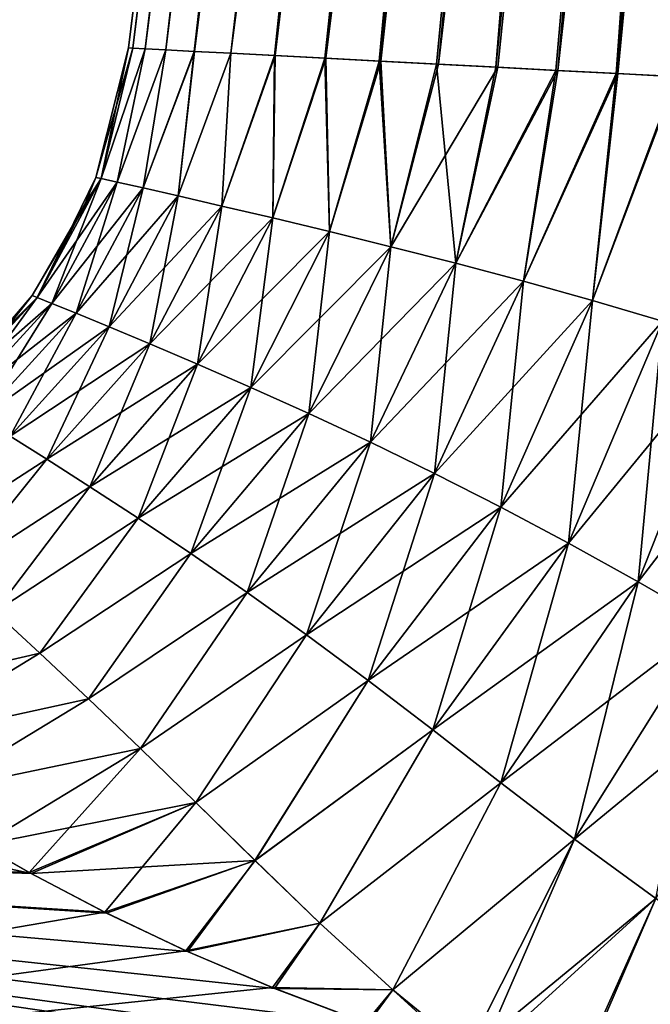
# Model space of a CAD drawing. Header units: millimetres. Extents: x -68 to 68, y -375 to 321.
# Tile 12 of 48: x -55.9 to -52.37, y 73.85 to 79.35. Entities that reach past the tile are written whole.
import ezdxf

# ---------------------------------------------------------------- set-up
doc = ezdxf.new("R2010")
doc.units = ezdxf.units.MM
doc.header["$LTSCALE"] = 33.374815
for name, color, linetype in [('33', 7, 'CONTINUOUS'), ('38', 7, 'CONTINUOUS'), ('40', 7, 'CONTINUOUS'), ('41', 7, 'CONTINUOUS'), ('42', 7, 'CONTINUOUS')]:
    doc.layers.add(name, color=color, linetype=linetype)

msp = doc.modelspace()

# ---------------------------------------------------------------- linework, layer by layer
at = {"layer": '33', "color": 7, "linetype": 'CONTINUOUS', "true_color": 0x999999}
for points in [[(-62.854, 74.8381, -7.3128), (-62.7024, 76.0725, -4.5194), (-55.8343, 74.5844, -7.2371), (-62.854, 74.8381, -7.3128)], [(-55.8343, 74.5844, -7.2371), (-62.7024, 76.0725, -4.5194), (-56.114, 74.7433, -6.9606), (-55.8343, 74.5844, -7.2371)], [(-62.854, 74.8378, 7.3134), (-63.0731, 73.0539, 9.787), (-55.422, 74.3681, 7.5917), (-62.854, 74.8378, 7.3134)], [(-63.073, 73.0543, -9.7866), (-62.854, 74.8381, -7.3128), (-51.5013, 73.1108, -9.2668), (-63.073, 73.0543, -9.7866)], [(-51.5013, 73.1108, -9.2668), (-62.854, 74.8381, -7.3128), (-52.1666, 73.2408, -9.1231), (-51.5013, 73.1108, -9.2668)], [(-52.1666, 73.2408, -9.1231), (-62.854, 74.8381, -7.3128), (-52.7984, 73.3923, -8.9456), (-52.1666, 73.2408, -9.1231)], [(-52.7984, 73.3923, -8.9456), (-62.854, 74.8381, -7.3128), (-53.3341, 73.5434, -8.7594), (-52.7984, 73.3923, -8.9456)], [(-53.3341, 73.5434, -8.7594), (-62.854, 74.8381, -7.3128), (-53.9525, 73.7461, -8.4966), (-53.3341, 73.5434, -8.7594)], [(-53.9525, 73.7461, -8.4966), (-62.854, 74.8381, -7.3128), (-54.4741, 73.9427, -8.2273), (-53.9525, 73.7461, -8.4966)], [(-54.4741, 73.9427, -8.2273), (-62.854, 74.8381, -7.3128), (-54.96, 74.149, -7.9284), (-54.4741, 73.9427, -8.2273)], [(-54.96, 74.149, -7.9284), (-62.854, 74.8381, -7.3128), (-55.4125, 74.3634, -7.5991), (-54.96, 74.149, -7.9284)], [(-55.4125, 74.3634, -7.5991), (-62.854, 74.8381, -7.3128), (-55.8343, 74.5844, -7.2371), (-55.4125, 74.3634, -7.5991)], [(-56.1141, 74.7434, 6.9605), (-62.854, 74.8378, 7.3134), (-55.845, 74.5903, 7.2271), (-56.1141, 74.7434, 6.9605)], [(-55.845, 74.5903, 7.2271), (-62.854, 74.8378, 7.3134), (-55.422, 74.3681, 7.5917), (-55.845, 74.5903, 7.2271)], [(-55.422, 74.3681, 7.5917), (-63.0731, 73.0539, 9.787), (-54.9698, 74.1535, 7.9219), (-55.422, 74.3681, 7.5917)], [(-54.9698, 74.1535, 7.9219), (-63.0731, 73.0539, 9.787), (-54.4855, 73.9472, 8.2209), (-54.9698, 74.1535, 7.9219)], [(-54.4855, 73.9472, 8.2209), (-63.0731, 73.0539, 9.787), (-53.9657, 73.7507, 8.4904), (-54.4855, 73.9472, 8.2209)]]:
    msp.add_3dface(points, dxfattribs=at)
at = {"layer": '38', "color": 7, "linetype": 'CONTINUOUS', "true_color": 0x999999}
for points in [[(-52.5954, 101.138), (-52.5476, 101.1355, -0.6689), (-55.2898, 79.1936), (-52.5954, 101.138)], [(-55.2898, 79.1936), (-52.5476, 101.1355, -0.6689), (-55.2666, 79.1923, -0.538), (-55.2898, 79.1936)], [(-55.2666, 79.1923, -0.538), (-52.5476, 101.1355, -0.6689), (-55.1972, 79.1887, -1.0724), (-55.2666, 79.1923, -0.538)], [(-52.5476, 101.1355, -0.6689), (-52.4053, 101.1281, -1.3241), (-55.1972, 79.1887, -1.0724), (-52.5476, 101.1355, -0.6689)], [(-55.1972, 79.1887, -1.0724), (-52.4053, 101.1281, -1.3241), (-55.0818, 79.1827, -1.599), (-55.1972, 79.1887, -1.0724)], [(-55.0818, 79.1827, -1.599), (-52.4053, 101.1281, -1.3241), (-54.9216, 79.1743, -2.1136), (-55.0818, 79.1827, -1.599)], [(-52.4053, 101.1281, -1.3241), (-52.1712, 101.1158, -1.9525), (-54.9216, 79.1743, -2.1136), (-52.4053, 101.1281, -1.3241)], [(-54.9216, 79.1743, -2.1136), (-52.1712, 101.1158, -1.9525), (-54.7177, 79.1636, -2.6123), (-54.9216, 79.1743, -2.1136)], [(-52.1712, 101.1158, -1.9525), (-51.8503, 101.099, -2.541), (-54.7177, 79.1636, -2.6123), (-52.1712, 101.1158, -1.9525)], [(-54.7177, 79.1636, -2.6123), (-51.8503, 101.099, -2.541), (-54.471, 79.1506, -3.0926), (-54.7177, 79.1636, -2.6123)], [(-54.471, 79.1506, -3.0926), (-51.8503, 101.099, -2.541), (-54.188, 79.1358, -3.5436), (-54.471, 79.1506, -3.0926)], [(-51.8503, 101.099, -2.541), (-51.449, 101.0779, -3.0778), (-54.188, 79.1358, -3.5436), (-51.8503, 101.099, -2.541)], [(-54.188, 79.1358, -3.5436), (-51.449, 101.0779, -3.0778), (-53.881, 79.1197, -3.9526), (-54.188, 79.1358, -3.5436)], [(-53.881, 79.1197, -3.9526), (-51.449, 101.0779, -3.0778), (-53.5582, 79.1028, -4.3175), (-53.881, 79.1197, -3.9526)], [(-51.449, 101.0779, -3.0778), (-50.9755, 101.0531, -3.552), (-53.5582, 79.1028, -4.3175), (-51.449, 101.0779, -3.0778)], [(-53.5582, 79.1028, -4.3175), (-50.9755, 101.0531, -3.552), (-53.2263, 79.0854, -4.6398), (-53.5582, 79.1028, -4.3175)], [(-53.2263, 79.0854, -4.6398), (-50.9755, 101.0531, -3.552), (-52.8911, 79.0678, -4.9212), (-53.2263, 79.0854, -4.6398)], [(-50.9755, 101.0531, -3.552), (-50.4394, 101.025, -3.9539), (-52.8911, 79.0678, -4.9212), (-50.9755, 101.0531, -3.552)], [(-52.8911, 79.0678, -4.9212), (-50.4394, 101.025, -3.9539), (-52.5567, 79.0503, -5.1651), (-52.8911, 79.0678, -4.9212)], [(-52.5567, 79.0503, -5.1651), (-50.4394, 101.025, -3.9539), (-52.225, 79.0329, -5.3756), (-52.5567, 79.0503, -5.1651)]]:
    msp.add_3dface(points, dxfattribs=at)
at = {"layer": '40', "color": 7, "linetype": 'CONTINUOUS', "true_color": 0x999999}
for points in [[(-52.5954, 101.138), (-55.2898, 79.1936), (-55.2667, 79.1923, 0.5375), (-52.5954, 101.138)], [(-52.5476, 101.1355, 0.6688), (-52.5954, 101.138), (-55.2667, 79.1923, 0.5375), (-52.5476, 101.1355, 0.6688)], [(-55.1973, 79.1887, 1.0714), (-52.5476, 101.1355, 0.6688), (-55.2667, 79.1923, 0.5375), (-55.1973, 79.1887, 1.0714)], [(-55.0823, 79.1827, 1.5973), (-52.5476, 101.1355, 0.6688), (-55.1973, 79.1887, 1.0714), (-55.0823, 79.1827, 1.5973)], [(-52.4053, 101.1281, 1.324), (-52.5476, 101.1355, 0.6688), (-55.0823, 79.1827, 1.5973), (-52.4053, 101.1281, 1.324)], [(-54.9224, 79.1743, 2.1114), (-52.4053, 101.1281, 1.324), (-55.0823, 79.1827, 1.5973), (-54.9224, 79.1743, 2.1114)], [(-52.1713, 101.1158, 1.9523), (-52.4053, 101.1281, 1.324), (-54.9224, 79.1743, 2.1114), (-52.1713, 101.1158, 1.9523)], [(-54.7189, 79.1636, 2.6097), (-52.1713, 101.1158, 1.9523), (-54.9224, 79.1743, 2.1114), (-54.7189, 79.1636, 2.6097)], [(-54.4736, 79.1508, 3.0881), (-52.1713, 101.1158, 1.9523), (-54.7189, 79.1636, 2.6097), (-54.4736, 79.1508, 3.0881)], [(-51.8504, 101.099, 2.5408), (-52.1713, 101.1158, 1.9523), (-54.4736, 79.1508, 3.0881), (-51.8504, 101.099, 2.5408)], [(-54.1936, 79.1361, 3.5355), (-51.8504, 101.099, 2.5408), (-54.4736, 79.1508, 3.0881), (-54.1936, 79.1361, 3.5355)], [(-53.8898, 79.1202, 3.9417), (-51.8504, 101.099, 2.5408), (-54.1936, 79.1361, 3.5355), (-53.8898, 79.1202, 3.9417)], [(-51.4491, 101.078, 3.0777), (-51.8504, 101.099, 2.5408), (-53.8898, 79.1202, 3.9417), (-51.4491, 101.078, 3.0777)], [(-53.569, 79.1034, 4.3062), (-51.4491, 101.078, 3.0777), (-53.8898, 79.1202, 3.9417), (-53.569, 79.1034, 4.3062)], [(-53.2379, 79.086, 4.6293), (-51.4491, 101.078, 3.0777), (-53.569, 79.1034, 4.3062), (-53.2379, 79.086, 4.6293)], [(-50.9755, 101.0531, 3.552), (-51.4491, 101.078, 3.0777), (-53.2379, 79.086, 4.6293), (-50.9755, 101.0531, 3.552)], [(-52.9018, 79.0684, 4.9128), (-50.9755, 101.0531, 3.552), (-53.2379, 79.086, 4.6293), (-52.9018, 79.0684, 4.9128)], [(-52.5652, 79.0508, 5.1593), (-50.9755, 101.0531, 3.552), (-52.9018, 79.0684, 4.9128), (-52.5652, 79.0508, 5.1593)], [(-50.4394, 101.025, 3.9539), (-50.9755, 101.0531, 3.552), (-52.5652, 79.0508, 5.1593), (-50.4394, 101.025, 3.9539)], [(-52.2318, 79.0333, 5.3715), (-50.4394, 101.025, 3.9539), (-52.5652, 79.0508, 5.1593), (-52.2318, 79.0333, 5.3715)]]:
    msp.add_3dface(points, dxfattribs=at)
at = {"layer": '41', "color": 7, "linetype": 'CONTINUOUS', "true_color": 0x999999}
for points in [[(-55.2898, 79.1936), (-55.2666, 79.1923, -0.538), (-55.4719, 78.4706, 0), (-55.2898, 79.1936)], [(-55.2666, 79.1923, -0.538), (-55.4421, 78.464, -0.6286), (-55.4719, 78.4706, 0), (-55.2666, 79.1923, -0.538)], [(-55.2666, 79.1923, -0.538), (-55.1972, 79.1887, -1.0724), (-55.4421, 78.464, -0.6286), (-55.2666, 79.1923, -0.538)], [(-55.1972, 79.1887, -1.0724), (-55.3535, 78.4442, -1.2482), (-55.4421, 78.464, -0.6286), (-55.1972, 79.1887, -1.0724)], [(-55.1972, 79.1887, -1.0724), (-55.0818, 79.1827, -1.599), (-55.3535, 78.4442, -1.2482), (-55.1972, 79.1887, -1.0724)], [(-55.0818, 79.1827, -1.599), (-55.2086, 78.4117, -1.8505), (-55.3535, 78.4442, -1.2482), (-55.0818, 79.1827, -1.599)], [(-55.0818, 79.1827, -1.599), (-54.9216, 79.1743, -2.1136), (-55.2086, 78.4117, -1.8505), (-55.0818, 79.1827, -1.599)], [(-54.9216, 79.1743, -2.1136), (-55.0117, 78.3671, -2.4276), (-55.2086, 78.4117, -1.8505), (-54.9216, 79.1743, -2.1136)], [(-54.9216, 79.1743, -2.1136), (-54.7177, 79.1636, -2.6123), (-55.0117, 78.3671, -2.4276), (-54.9216, 79.1743, -2.1136)], [(-54.7177, 79.1636, -2.6123), (-54.7682, 78.3111, -2.973), (-55.0117, 78.3671, -2.4276), (-54.7177, 79.1636, -2.6123)], [(-54.7177, 79.1636, -2.6123), (-54.471, 79.1506, -3.0926), (-54.7682, 78.3111, -2.973), (-54.7177, 79.1636, -2.6123)], [(-54.471, 79.1506, -3.0926), (-54.4844, 78.2447, -3.4816), (-54.7682, 78.3111, -2.973), (-54.471, 79.1506, -3.0926)], [(-54.471, 79.1506, -3.0926), (-54.188, 79.1358, -3.5436), (-54.4844, 78.2447, -3.4816), (-54.471, 79.1506, -3.0926)], [(-54.188, 79.1358, -3.5436), (-54.1673, 78.1688, -3.9496), (-54.4844, 78.2447, -3.4816), (-54.188, 79.1358, -3.5436)], [(-54.188, 79.1358, -3.5436), (-53.881, 79.1197, -3.9526), (-54.1673, 78.1688, -3.9496), (-54.188, 79.1358, -3.5436)], [(-53.881, 79.1197, -3.9526), (-53.8238, 78.0841, -4.3751), (-54.1673, 78.1688, -3.9496), (-53.881, 79.1197, -3.9526)], [(-53.881, 79.1197, -3.9526), (-53.5582, 79.1028, -4.3175), (-53.8238, 78.0841, -4.3751), (-53.881, 79.1197, -3.9526)], [(-53.5582, 79.1028, -4.3175), (-53.2263, 79.0854, -4.6398), (-53.8238, 78.0841, -4.3751), (-53.5582, 79.1028, -4.3175)], [(-53.2263, 79.0854, -4.6398), (-53.4607, 77.9915, -4.7574), (-53.8238, 78.0841, -4.3751), (-53.2263, 79.0854, -4.6398)], [(-53.2263, 79.0854, -4.6398), (-52.8911, 79.0678, -4.9212), (-53.4607, 77.9915, -4.7574), (-53.2263, 79.0854, -4.6398)], [(-52.8911, 79.0678, -4.9212), (-53.0837, 77.8914, -5.0977), (-53.4607, 77.9915, -4.7574), (-52.8911, 79.0678, -4.9212)], [(-52.8911, 79.0678, -4.9212), (-52.5567, 79.0503, -5.1651), (-53.0837, 77.8914, -5.0977), (-52.8911, 79.0678, -4.9212)], [(-52.5567, 79.0503, -5.1651), (-52.698, 77.7839, -5.3977), (-53.0837, 77.8914, -5.0977), (-52.5567, 79.0503, -5.1651)], [(-52.5567, 79.0503, -5.1651), (-52.225, 79.0329, -5.3756), (-52.698, 77.7839, -5.3977), (-52.5567, 79.0503, -5.1651)], [(-52.225, 79.0329, -5.3756), (-52.3069, 77.669, -5.6604), (-52.698, 77.7839, -5.3977), (-52.225, 79.0329, -5.3756)], [(-55.801, 77.8006, -0.6456), (-55.8289, 77.8118, 0), (-55.4421, 78.464, -0.6286), (-55.801, 77.8006, -0.6456)], [(-55.4421, 78.464, -0.6286), (-55.8289, 77.8118, 0), (-55.5311, 78.3294, 0), (-55.4421, 78.464, -0.6286)], [(-55.3535, 78.4442, -1.2482), (-55.801, 77.8006, -0.6456), (-55.4421, 78.464, -0.6286), (-55.3535, 78.4442, -1.2482)], [(-55.7181, 77.7671, -1.283), (-55.801, 77.8006, -0.6456), (-55.3535, 78.4442, -1.2482), (-55.7181, 77.7671, -1.283)], [(-55.2086, 78.4117, -1.8505), (-55.7181, 77.7671, -1.283), (-55.3535, 78.4442, -1.2482), (-55.2086, 78.4117, -1.8505)], [(-55.4719, 78.4706, 0), (-55.4421, 78.464, -0.6286), (-55.5311, 78.3294, 0), (-55.4719, 78.4706, 0)], [(-55.5827, 77.712, -1.9042), (-55.7181, 77.7671, -1.283), (-55.2086, 78.4117, -1.8505), (-55.5827, 77.712, -1.9042)], [(-55.0117, 78.3671, -2.4276), (-55.5827, 77.712, -1.9042), (-55.2086, 78.4117, -1.8505), (-55.0117, 78.3671, -2.4276)], [(-55.3984, 77.6362, -2.5021), (-55.5827, 77.712, -1.9042), (-55.0117, 78.3671, -2.4276), (-55.3984, 77.6362, -2.5021)], [(-54.7682, 78.3111, -2.973), (-55.3984, 77.6362, -2.5021), (-55.0117, 78.3671, -2.4276), (-54.7682, 78.3111, -2.973)], [(-55.1702, 77.5408, -3.0707), (-55.3984, 77.6362, -2.5021), (-54.7682, 78.3111, -2.973), (-55.1702, 77.5408, -3.0707)], [(-54.4844, 78.2447, -3.4816), (-55.1702, 77.5408, -3.0707), (-54.7682, 78.3111, -2.973), (-54.4844, 78.2447, -3.4816)], [(-54.9039, 77.4274, -3.6054), (-55.1702, 77.5408, -3.0707), (-54.4844, 78.2447, -3.4816), (-54.9039, 77.4274, -3.6054)], [(-54.1673, 78.1688, -3.9496), (-54.9039, 77.4274, -3.6054), (-54.4844, 78.2447, -3.4816), (-54.1673, 78.1688, -3.9496)], [(-54.6058, 77.2973, -4.103), (-54.9039, 77.4274, -3.6054), (-54.1673, 78.1688, -3.9496), (-54.6058, 77.2973, -4.103)], [(-53.8238, 78.0841, -4.3751), (-54.6058, 77.2973, -4.103), (-54.1673, 78.1688, -3.9496), (-53.8238, 78.0841, -4.3751)], [(-54.282, 77.1518, -4.562), (-54.6058, 77.2973, -4.103), (-53.8238, 78.0841, -4.3751), (-54.282, 77.1518, -4.562)], [(-53.4607, 77.9915, -4.7574), (-54.282, 77.1518, -4.562), (-53.8238, 78.0841, -4.3751), (-53.4607, 77.9915, -4.7574)], [(-53.9384, 76.9918, -4.9826), (-54.282, 77.1518, -4.562), (-53.4607, 77.9915, -4.7574), (-53.9384, 76.9918, -4.9826)], [(-53.0837, 77.8914, -5.0977), (-53.9384, 76.9918, -4.9826), (-53.4607, 77.9915, -4.7574), (-53.0837, 77.8914, -5.0977)], [(-53.5801, 76.818, -5.3663), (-53.9384, 76.9918, -4.9826), (-53.0837, 77.8914, -5.0977), (-53.5801, 76.818, -5.3663)], [(-52.698, 77.7839, -5.3977), (-53.5801, 76.818, -5.3663), (-53.0837, 77.8914, -5.0977), (-52.698, 77.7839, -5.3977)], [(-56.3129, 77.2469, -0.6694), (-56.338, 77.262, 0), (-55.801, 77.8006, -0.6456), (-56.3129, 77.2469, -0.6694)], [(-55.801, 77.8006, -0.6456), (-56.338, 77.262, 0), (-56.0171, 77.5752, 0), (-55.801, 77.8006, -0.6456)], [(-55.7181, 77.7671, -1.283), (-56.3129, 77.2469, -0.6694), (-55.801, 77.8006, -0.6456), (-55.7181, 77.7671, -1.283)], [(-55.8289, 77.8118, 0), (-55.801, 77.8006, -0.6456), (-56.0171, 77.5752, 0), (-55.8289, 77.8118, 0)], [(-56.2386, 77.2019, -1.3314), (-56.3129, 77.2469, -0.6694), (-55.7181, 77.7671, -1.283), (-56.2386, 77.2019, -1.3314)], [(-55.5827, 77.712, -1.9042), (-56.2386, 77.2019, -1.3314), (-55.7181, 77.7671, -1.283), (-55.5827, 77.712, -1.9042)], [(-53.2105, 76.6304, -5.7163), (-53.5801, 76.818, -5.3663), (-52.698, 77.7839, -5.3977), (-53.2105, 76.6304, -5.7163)], [(-52.3069, 77.669, -5.6604), (-53.2105, 76.6304, -5.7163), (-52.698, 77.7839, -5.3977), (-52.3069, 77.669, -5.6604)], [(-56.117, 77.1277, -1.9791), (-56.2386, 77.2019, -1.3314), (-55.5827, 77.712, -1.9042), (-56.117, 77.1277, -1.9791)], [(-55.3984, 77.6362, -2.5021), (-56.117, 77.1277, -1.9791), (-55.5827, 77.712, -1.9042), (-55.3984, 77.6362, -2.5021)], [(-55.9513, 77.0256, -2.6063), (-56.117, 77.1277, -1.9791), (-55.3984, 77.6362, -2.5021), (-55.9513, 77.0256, -2.6063)], [(-55.1702, 77.5408, -3.0707), (-55.9513, 77.0256, -2.6063), (-55.3984, 77.6362, -2.5021), (-55.1702, 77.5408, -3.0707)], [(-52.8317, 76.4287, -6.0363), (-53.2105, 76.6304, -5.7163), (-52.3069, 77.669, -5.6604), (-52.8317, 76.4287, -6.0363)], [(-51.9127, 77.5467, -5.8891), (-52.8317, 76.4287, -6.0363), (-52.3069, 77.669, -5.6604), (-51.9127, 77.5467, -5.8891)], [(-55.7458, 76.8971, -3.2077), (-55.9513, 77.0256, -2.6063), (-55.1702, 77.5408, -3.0707), (-55.7458, 76.8971, -3.2077)], [(-54.9039, 77.4274, -3.6054), (-55.7458, 76.8971, -3.2077), (-55.1702, 77.5408, -3.0707), (-54.9039, 77.4274, -3.6054)], [(-52.4431, 76.2126, -6.331), (-52.8317, 76.4287, -6.0363), (-51.9127, 77.5467, -5.8891), (-52.4431, 76.2126, -6.331)], [(-51.5157, 77.4175, -6.087), (-52.4431, 76.2126, -6.331), (-51.9127, 77.5467, -5.8891), (-51.5157, 77.4175, -6.087)], [(-55.5055, 76.744, -3.7796), (-55.7458, 76.8971, -3.2077), (-54.9039, 77.4274, -3.6054), (-55.5055, 76.744, -3.7796)], [(-54.6058, 77.2973, -4.103), (-55.5055, 76.744, -3.7796), (-54.9039, 77.4274, -3.6054), (-54.6058, 77.2973, -4.103)], [(-52.0415, 75.9828, -6.6045), (-52.4431, 76.2126, -6.331), (-51.5157, 77.4175, -6.087), (-52.0415, 75.9828, -6.6045)], [(-55.2356, 76.5681, -4.3195), (-55.5055, 76.744, -3.7796), (-54.6058, 77.2973, -4.103), (-55.2356, 76.5681, -4.3195)], [(-54.282, 77.1518, -4.562), (-55.2356, 76.5681, -4.3195), (-54.6058, 77.2973, -4.103), (-54.282, 77.1518, -4.562)], [(-54.9413, 76.3711, -4.8269), (-55.2356, 76.5681, -4.3195), (-54.282, 77.1518, -4.562), (-54.9413, 76.3711, -4.8269)], [(-53.9384, 76.9918, -4.9826), (-54.9413, 76.3711, -4.8269), (-54.282, 77.1518, -4.562), (-53.9384, 76.9918, -4.9826)], [(-55.9513, 77.0256, -2.6063), (-55.7458, 76.8971, -3.2077), (-56.4703, 76.4298, -3.3386), (-55.9513, 77.0256, -2.6063)], [(-54.627, 76.1541, -5.3029), (-54.9413, 76.3711, -4.8269), (-53.9384, 76.9918, -4.9826), (-54.627, 76.1541, -5.3029)], [(-53.5801, 76.818, -5.3663), (-54.627, 76.1541, -5.3029), (-53.9384, 76.9918, -4.9826), (-53.5801, 76.818, -5.3663)], [(-56.4703, 76.4298, -3.3386), (-55.7458, 76.8971, -3.2077), (-56.2671, 76.2508, -3.9507), (-56.4703, 76.4298, -3.3386)], [(-55.7458, 76.8971, -3.2077), (-55.5055, 76.744, -3.7796), (-56.2671, 76.2508, -3.9507), (-55.7458, 76.8971, -3.2077)], [(-54.2963, 75.9179, -5.7505), (-54.627, 76.1541, -5.3029), (-53.5801, 76.818, -5.3663), (-54.2963, 75.9179, -5.7505)], [(-53.2105, 76.6304, -5.7163), (-54.2963, 75.9179, -5.7505), (-53.5801, 76.818, -5.3663), (-53.2105, 76.6304, -5.7163)], [(-56.2671, 76.2508, -3.9507), (-55.5055, 76.744, -3.7796), (-56.0376, 76.0449, -4.5381), (-56.2671, 76.2508, -3.9507)], [(-55.5055, 76.744, -3.7796), (-55.2356, 76.5681, -4.3195), (-56.0376, 76.0449, -4.5381), (-55.5055, 76.744, -3.7796)], [(-53.9508, 75.6624, -6.1741), (-54.2963, 75.9179, -5.7505), (-53.2105, 76.6304, -5.7163), (-53.9508, 75.6624, -6.1741)], [(-52.8317, 76.4287, -6.0363), (-53.9508, 75.6624, -6.1741), (-53.2105, 76.6304, -5.7163), (-52.8317, 76.4287, -6.0363)], [(-56.0376, 76.0449, -4.5381), (-55.2356, 76.5681, -4.3195), (-55.7853, 75.8139, -5.1011), (-56.0376, 76.0449, -4.5381)], [(-55.2356, 76.5681, -4.3195), (-54.9413, 76.3711, -4.8269), (-55.7853, 75.8139, -5.1011), (-55.2356, 76.5681, -4.3195)], [(-53.5898, 75.3869, -6.5796), (-53.9508, 75.6624, -6.1741), (-52.8317, 76.4287, -6.0363), (-53.5898, 75.3869, -6.5796)], [(-52.4431, 76.2126, -6.331), (-53.5898, 75.3869, -6.5796), (-52.8317, 76.4287, -6.0363), (-52.4431, 76.2126, -6.331)], [(-55.7853, 75.8139, -5.1011), (-54.9413, 76.3711, -4.8269), (-55.5133, 75.5592, -5.6422), (-55.7853, 75.8139, -5.1011)], [(-54.9413, 76.3711, -4.8269), (-54.627, 76.1541, -5.3029), (-55.5133, 75.5592, -5.6422), (-54.9413, 76.3711, -4.8269)], [(-53.2088, 75.0911, -6.9734), (-53.5898, 75.3869, -6.5796), (-52.4431, 76.2126, -6.331), (-53.2088, 75.0911, -6.9734)], [(-52.0415, 75.9828, -6.6045), (-53.2088, 75.0911, -6.9734), (-52.4431, 76.2126, -6.331), (-52.0415, 75.9828, -6.6045)], [(-55.5133, 75.5592, -5.6422), (-54.627, 76.1541, -5.3029), (-55.2232, 75.2816, -6.1653), (-55.5133, 75.5592, -5.6422)], [(-54.627, 76.1541, -5.3029), (-54.2963, 75.9179, -5.7505), (-55.2232, 75.2816, -6.1653), (-54.627, 76.1541, -5.3029)], [(-56.0376, 76.0449, -4.5381), (-55.7853, 75.8139, -5.1011), (-56.7977, 75.5799, -5.2055), (-56.0376, 76.0449, -4.5381)], [(-52.7985, 74.7757, -7.361), (-53.2088, 75.0911, -6.9734), (-52.0415, 75.9828, -6.6045), (-52.7985, 74.7757, -7.361)], [(-51.6201, 75.7432, -6.8589), (-52.7985, 74.7757, -7.361), (-52.0415, 75.9828, -6.6045), (-51.6201, 75.7432, -6.8589)], [(-55.2232, 75.2816, -6.1653), (-54.2963, 75.9179, -5.7505), (-54.9144, 74.981, -6.6768), (-55.2232, 75.2816, -6.1653)], [(-54.2963, 75.9179, -5.7505), (-53.9508, 75.6624, -6.1741), (-54.9144, 74.981, -6.6768), (-54.2963, 75.9179, -5.7505)], [(-56.7977, 75.5799, -5.2055), (-55.7853, 75.8139, -5.1011), (-56.5878, 75.3244, -5.796), (-56.7977, 75.5799, -5.2055)], [(-55.7853, 75.8139, -5.1011), (-55.5133, 75.5592, -5.6422), (-56.5878, 75.3244, -5.796), (-55.7853, 75.8139, -5.1011)], [(-52.3435, 74.4458, -7.744), (-52.7985, 74.7757, -7.361), (-51.6201, 75.7432, -6.8589), (-52.3435, 74.4458, -7.744)], [(-54.9144, 74.981, -6.6768), (-53.9508, 75.6624, -6.1741), (-54.5833, 74.6568, -7.1842), (-54.9144, 74.981, -6.6768)], [(-53.9508, 75.6624, -6.1741), (-53.5898, 75.3869, -6.5796), (-54.5833, 74.6568, -7.1842), (-53.9508, 75.6624, -6.1741)], [(-56.5878, 75.3244, -5.796), (-55.5133, 75.5592, -5.6422), (-56.3603, 75.0456, -6.3786), (-56.5878, 75.3244, -5.796)], [(-55.5133, 75.5592, -5.6422), (-55.2232, 75.2816, -6.1653), (-56.3603, 75.0456, -6.3786), (-55.5133, 75.5592, -5.6422)], [(-54.5833, 74.6568, -7.1842), (-53.5898, 75.3869, -6.5796), (-54.2213, 74.308, -7.6964), (-54.5833, 74.6568, -7.1842)], [(-53.5898, 75.3869, -6.5796), (-53.2088, 75.0911, -6.9734), (-54.2213, 74.308, -7.6964), (-53.5898, 75.3869, -6.5796)], [(-55.2232, 75.2816, -6.1653), (-56.114, 74.7433, -6.9606), (-56.3603, 75.0456, -6.3786), (-55.2232, 75.2816, -6.1653)], [(-56.114, 74.7433, -6.9606), (-55.2232, 75.2816, -6.1653), (-54.9144, 74.981, -6.6768), (-56.114, 74.7433, -6.9606)], [(-54.2213, 74.308, -7.6964), (-53.2088, 75.0911, -6.9734), (-53.8131, 73.9352, -8.2209), (-54.2213, 74.308, -7.6964)], [(-53.2088, 75.0911, -6.9734), (-52.7985, 74.7757, -7.361), (-53.8131, 73.9352, -8.2209), (-53.2088, 75.0911, -6.9734)], [(-55.8343, 74.5844, -7.2371), (-56.114, 74.7433, -6.9606), (-54.9144, 74.981, -6.6768), (-55.8343, 74.5844, -7.2371)], [(-55.8343, 74.5844, -7.2371), (-54.9144, 74.981, -6.6768), (-54.5833, 74.6568, -7.1842), (-55.8343, 74.5844, -7.2371)], [(-52.7985, 74.7757, -7.361), (-53.3341, 73.5434, -8.7594), (-53.8131, 73.9352, -8.2209), (-52.7985, 74.7757, -7.361)], [(-52.3435, 74.4458, -7.744), (-53.3341, 73.5434, -8.7594), (-52.7985, 74.7757, -7.361), (-52.3435, 74.4458, -7.744)], [(-55.4125, 74.3634, -7.5991), (-55.8343, 74.5844, -7.2371), (-54.5833, 74.6568, -7.1842), (-55.4125, 74.3634, -7.5991)], [(-54.96, 74.149, -7.9284), (-55.4125, 74.3634, -7.5991), (-54.5833, 74.6568, -7.1842), (-54.96, 74.149, -7.9284)], [(-54.96, 74.149, -7.9284), (-54.5833, 74.6568, -7.1842), (-54.2213, 74.308, -7.6964), (-54.96, 74.149, -7.9284)], [(-52.7984, 73.3923, -8.9456), (-53.3341, 73.5434, -8.7594), (-52.3435, 74.4458, -7.744), (-52.7984, 73.3923, -8.9456)], [(-51.8229, 74.1146, -8.1148), (-52.7984, 73.3923, -8.9456), (-52.3435, 74.4458, -7.744), (-51.8229, 74.1146, -8.1148)], [(-54.4741, 73.9427, -8.2273), (-54.96, 74.149, -7.9284), (-54.2213, 74.308, -7.6964), (-54.4741, 73.9427, -8.2273)], [(-54.4741, 73.9427, -8.2273), (-54.2213, 74.308, -7.6964), (-53.8131, 73.9352, -8.2209), (-54.4741, 73.9427, -8.2273)], [(-52.1666, 73.2408, -9.1231), (-52.7984, 73.3923, -8.9456), (-51.8229, 74.1146, -8.1148), (-52.1666, 73.2408, -9.1231)], [(-53.9525, 73.7461, -8.4966), (-54.4741, 73.9427, -8.2273), (-53.8131, 73.9352, -8.2209), (-53.9525, 73.7461, -8.4966)], [(-53.3341, 73.5434, -8.7594), (-53.9525, 73.7461, -8.4966), (-53.8131, 73.9352, -8.2209), (-53.3341, 73.5434, -8.7594)]]:
    msp.add_3dface(points, dxfattribs=at)
at = {"layer": '42', "color": 7, "linetype": 'CONTINUOUS', "true_color": 0x999999}
for points in [[(-55.2898, 79.1936), (-55.4719, 78.4706, 0), (-55.4421, 78.464, 0.6286), (-55.2898, 79.1936)], [(-55.2667, 79.1923, 0.5375), (-55.2898, 79.1936), (-55.4421, 78.464, 0.6286), (-55.2667, 79.1923, 0.5375)], [(-55.1973, 79.1887, 1.0714), (-55.2667, 79.1923, 0.5375), (-55.4421, 78.464, 0.6286), (-55.1973, 79.1887, 1.0714)], [(-55.1973, 79.1887, 1.0714), (-55.4421, 78.464, 0.6286), (-55.3535, 78.4442, 1.2482), (-55.1973, 79.1887, 1.0714)], [(-55.0823, 79.1827, 1.5973), (-55.1973, 79.1887, 1.0714), (-55.3535, 78.4442, 1.2482), (-55.0823, 79.1827, 1.5973)], [(-55.0823, 79.1827, 1.5973), (-55.3535, 78.4442, 1.2482), (-55.2086, 78.4117, 1.8505), (-55.0823, 79.1827, 1.5973)], [(-54.9224, 79.1743, 2.1114), (-55.0823, 79.1827, 1.5973), (-55.2086, 78.4117, 1.8505), (-54.9224, 79.1743, 2.1114)], [(-54.9224, 79.1743, 2.1114), (-55.2086, 78.4117, 1.8505), (-55.0117, 78.3671, 2.4276), (-54.9224, 79.1743, 2.1114)], [(-54.7189, 79.1636, 2.6097), (-54.9224, 79.1743, 2.1114), (-55.0117, 78.3671, 2.4276), (-54.7189, 79.1636, 2.6097)], [(-54.7189, 79.1636, 2.6097), (-55.0117, 78.3671, 2.4276), (-54.7682, 78.3111, 2.973), (-54.7189, 79.1636, 2.6097)], [(-54.4736, 79.1508, 3.0881), (-54.7189, 79.1636, 2.6097), (-54.7682, 78.3111, 2.973), (-54.4736, 79.1508, 3.0881)], [(-54.4736, 79.1508, 3.0881), (-54.7682, 78.3111, 2.973), (-54.4844, 78.2447, 3.4816), (-54.4736, 79.1508, 3.0881)], [(-54.1936, 79.1361, 3.5355), (-54.4736, 79.1508, 3.0881), (-54.4844, 78.2447, 3.4816), (-54.1936, 79.1361, 3.5355)], [(-54.1936, 79.1361, 3.5355), (-54.4844, 78.2447, 3.4816), (-54.1673, 78.1688, 3.9496), (-54.1936, 79.1361, 3.5355)], [(-53.8898, 79.1202, 3.9417), (-54.1936, 79.1361, 3.5355), (-54.1673, 78.1688, 3.9496), (-53.8898, 79.1202, 3.9417)], [(-53.8898, 79.1202, 3.9417), (-54.1673, 78.1688, 3.9496), (-53.8238, 78.0841, 4.375), (-53.8898, 79.1202, 3.9417)], [(-53.569, 79.1034, 4.3062), (-53.8898, 79.1202, 3.9417), (-53.8238, 78.0841, 4.375), (-53.569, 79.1034, 4.3062)], [(-53.569, 79.1034, 4.3062), (-53.8238, 78.0841, 4.375), (-53.4607, 77.9915, 4.7574), (-53.569, 79.1034, 4.3062)], [(-53.2379, 79.086, 4.6293), (-53.569, 79.1034, 4.3062), (-53.4607, 77.9915, 4.7574), (-53.2379, 79.086, 4.6293)], [(-52.9018, 79.0684, 4.9128), (-53.2379, 79.086, 4.6293), (-53.4607, 77.9915, 4.7574), (-52.9018, 79.0684, 4.9128)], [(-52.9018, 79.0684, 4.9128), (-53.4607, 77.9915, 4.7574), (-53.0837, 77.8914, 5.0977), (-52.9018, 79.0684, 4.9128)], [(-52.5652, 79.0508, 5.1593), (-52.9018, 79.0684, 4.9128), (-53.0837, 77.8914, 5.0977), (-52.5652, 79.0508, 5.1593)], [(-52.5652, 79.0508, 5.1593), (-53.0837, 77.8914, 5.0977), (-52.698, 77.7839, 5.3977), (-52.5652, 79.0508, 5.1593)], [(-52.2318, 79.0333, 5.3715), (-52.5652, 79.0508, 5.1593), (-52.698, 77.7839, 5.3977), (-52.2318, 79.0333, 5.3715)], [(-52.2318, 79.0333, 5.3715), (-52.698, 77.7839, 5.3977), (-52.3069, 77.669, 5.6604), (-52.2318, 79.0333, 5.3715)], [(-55.4719, 78.4706, 0), (-55.5311, 78.3294, 0), (-55.801, 77.8006, 0.6456), (-55.4719, 78.4706, 0)], [(-55.4719, 78.4706, 0), (-55.801, 77.8006, 0.6456), (-55.4421, 78.464, 0.6286), (-55.4719, 78.4706, 0)], [(-55.801, 77.8006, 0.6456), (-55.7181, 77.7671, 1.283), (-55.4421, 78.464, 0.6286), (-55.801, 77.8006, 0.6456)], [(-55.4421, 78.464, 0.6286), (-55.7181, 77.7671, 1.283), (-55.3535, 78.4442, 1.2482), (-55.4421, 78.464, 0.6286)], [(-55.7181, 77.7671, 1.283), (-55.5827, 77.712, 1.9042), (-55.3535, 78.4442, 1.2482), (-55.7181, 77.7671, 1.283)], [(-55.3535, 78.4442, 1.2482), (-55.5827, 77.712, 1.9042), (-55.2086, 78.4117, 1.8505), (-55.3535, 78.4442, 1.2482)], [(-55.5827, 77.712, 1.9042), (-55.3984, 77.6362, 2.5021), (-55.2086, 78.4117, 1.8505), (-55.5827, 77.712, 1.9042)], [(-55.2086, 78.4117, 1.8505), (-55.3984, 77.6362, 2.5021), (-55.0117, 78.3671, 2.4276), (-55.2086, 78.4117, 1.8505)], [(-55.3984, 77.6362, 2.5021), (-55.1702, 77.5408, 3.0707), (-55.0117, 78.3671, 2.4276), (-55.3984, 77.6362, 2.5021)], [(-55.0117, 78.3671, 2.4276), (-55.1702, 77.5408, 3.0707), (-54.7682, 78.3111, 2.973), (-55.0117, 78.3671, 2.4276)], [(-55.5311, 78.3294, 0), (-55.8289, 77.8118, 0), (-55.801, 77.8006, 0.6456), (-55.5311, 78.3294, 0)], [(-55.1702, 77.5408, 3.0707), (-54.9039, 77.4274, 3.6054), (-54.7682, 78.3111, 2.973), (-55.1702, 77.5408, 3.0707)], [(-54.7682, 78.3111, 2.973), (-54.9039, 77.4274, 3.6054), (-54.4844, 78.2447, 3.4816), (-54.7682, 78.3111, 2.973)], [(-54.9039, 77.4274, 3.6054), (-54.6058, 77.2973, 4.103), (-54.4844, 78.2447, 3.4816), (-54.9039, 77.4274, 3.6054)], [(-54.4844, 78.2447, 3.4816), (-54.6058, 77.2973, 4.103), (-54.1673, 78.1688, 3.9496), (-54.4844, 78.2447, 3.4816)], [(-54.6058, 77.2973, 4.103), (-54.282, 77.1518, 4.562), (-54.1673, 78.1688, 3.9496), (-54.6058, 77.2973, 4.103)], [(-54.1673, 78.1688, 3.9496), (-54.282, 77.1518, 4.562), (-53.8238, 78.0841, 4.375), (-54.1673, 78.1688, 3.9496)], [(-54.282, 77.1518, 4.562), (-53.9385, 76.9918, 4.9826), (-53.8238, 78.0841, 4.375), (-54.282, 77.1518, 4.562)], [(-53.8238, 78.0841, 4.375), (-53.9385, 76.9918, 4.9826), (-53.4607, 77.9915, 4.7574), (-53.8238, 78.0841, 4.375)], [(-53.9385, 76.9918, 4.9826), (-53.5801, 76.818, 5.3663), (-53.4607, 77.9915, 4.7574), (-53.9385, 76.9918, 4.9826)], [(-53.4607, 77.9915, 4.7574), (-53.5801, 76.818, 5.3663), (-53.0837, 77.8914, 5.0977), (-53.4607, 77.9915, 4.7574)], [(-53.5801, 76.818, 5.3663), (-53.2105, 76.6304, 5.7162), (-53.0837, 77.8914, 5.0977), (-53.5801, 76.818, 5.3663)], [(-53.0837, 77.8914, 5.0977), (-53.2105, 76.6304, 5.7162), (-52.698, 77.7839, 5.3977), (-53.0837, 77.8914, 5.0977)], [(-55.8289, 77.8118, 0), (-56.0171, 77.5752, 0), (-56.3129, 77.2469, 0.6694), (-55.8289, 77.8118, 0)], [(-55.8289, 77.8118, 0), (-56.3129, 77.2469, 0.6694), (-55.801, 77.8006, 0.6456), (-55.8289, 77.8118, 0)], [(-56.3129, 77.2469, 0.6694), (-56.2386, 77.2019, 1.3314), (-55.801, 77.8006, 0.6456), (-56.3129, 77.2469, 0.6694)], [(-55.801, 77.8006, 0.6456), (-56.2386, 77.2019, 1.3314), (-55.7181, 77.7671, 1.283), (-55.801, 77.8006, 0.6456)], [(-56.2386, 77.2019, 1.3314), (-56.117, 77.1277, 1.9791), (-55.7181, 77.7671, 1.283), (-56.2386, 77.2019, 1.3314)], [(-55.7181, 77.7671, 1.283), (-56.117, 77.1277, 1.9791), (-55.5827, 77.712, 1.9042), (-55.7181, 77.7671, 1.283)], [(-53.2105, 76.6304, 5.7162), (-52.8317, 76.4287, 6.0363), (-52.698, 77.7839, 5.3977), (-53.2105, 76.6304, 5.7162)], [(-52.698, 77.7839, 5.3977), (-52.8317, 76.4287, 6.0363), (-52.3069, 77.669, 5.6604), (-52.698, 77.7839, 5.3977)], [(-56.117, 77.1277, 1.9791), (-55.9513, 77.0256, 2.6063), (-55.5827, 77.712, 1.9042), (-56.117, 77.1277, 1.9791)], [(-55.5827, 77.712, 1.9042), (-55.9513, 77.0256, 2.6063), (-55.3984, 77.6362, 2.5021), (-55.5827, 77.712, 1.9042)], [(-55.9513, 77.0256, 2.6063), (-55.7458, 76.8971, 3.2077), (-55.3984, 77.6362, 2.5021), (-55.9513, 77.0256, 2.6063)], [(-55.3984, 77.6362, 2.5021), (-55.7458, 76.8971, 3.2077), (-55.1702, 77.5408, 3.0707), (-55.3984, 77.6362, 2.5021)], [(-52.8317, 76.4287, 6.0363), (-52.4431, 76.2126, 6.331), (-52.3069, 77.669, 5.6604), (-52.8317, 76.4287, 6.0363)], [(-52.3069, 77.669, 5.6604), (-52.4431, 76.2126, 6.331), (-51.9127, 77.5467, 5.8891), (-52.3069, 77.669, 5.6604)], [(-55.7458, 76.8971, 3.2077), (-55.5055, 76.744, 3.7796), (-55.1702, 77.5408, 3.0707), (-55.7458, 76.8971, 3.2077)], [(-55.1702, 77.5408, 3.0707), (-55.5055, 76.744, 3.7796), (-54.9039, 77.4274, 3.6054), (-55.1702, 77.5408, 3.0707)], [(-52.4431, 76.2126, 6.331), (-52.0415, 75.9828, 6.6045), (-51.9127, 77.5467, 5.8891), (-52.4431, 76.2126, 6.331)], [(-55.5055, 76.744, 3.7796), (-55.2356, 76.5681, 4.3195), (-54.9039, 77.4274, 3.6054), (-55.5055, 76.744, 3.7796)], [(-54.9039, 77.4274, 3.6054), (-55.2356, 76.5681, 4.3195), (-54.6058, 77.2973, 4.103), (-54.9039, 77.4274, 3.6054)], [(-55.2356, 76.5681, 4.3195), (-54.9413, 76.3711, 4.8269), (-54.6058, 77.2973, 4.103), (-55.2356, 76.5681, 4.3195)], [(-54.6058, 77.2973, 4.103), (-54.9413, 76.3711, 4.8269), (-54.282, 77.1518, 4.562), (-54.6058, 77.2973, 4.103)], [(-54.9413, 76.3711, 4.8269), (-54.627, 76.1541, 5.3029), (-54.282, 77.1518, 4.562), (-54.9413, 76.3711, 4.8269)], [(-54.282, 77.1518, 4.562), (-54.627, 76.1541, 5.3029), (-53.9385, 76.9918, 4.9826), (-54.282, 77.1518, 4.562)], [(-55.9513, 77.0256, 2.6063), (-56.4703, 76.4298, 3.3387), (-55.7458, 76.8971, 3.2077), (-55.9513, 77.0256, 2.6063)], [(-54.627, 76.1541, 5.3029), (-54.2963, 75.9179, 5.7505), (-53.9385, 76.9918, 4.9826), (-54.627, 76.1541, 5.3029)], [(-53.9385, 76.9918, 4.9826), (-54.2963, 75.9179, 5.7505), (-53.5801, 76.818, 5.3663), (-53.9385, 76.9918, 4.9826)], [(-56.4703, 76.4298, 3.3387), (-56.2671, 76.2508, 3.9508), (-55.7458, 76.8971, 3.2077), (-56.4703, 76.4298, 3.3387)], [(-55.7458, 76.8971, 3.2077), (-56.2671, 76.2508, 3.9508), (-55.5055, 76.744, 3.7796), (-55.7458, 76.8971, 3.2077)], [(-54.2963, 75.9179, 5.7505), (-53.9509, 75.6624, 6.1741), (-53.5801, 76.818, 5.3663), (-54.2963, 75.9179, 5.7505)], [(-53.5801, 76.818, 5.3663), (-53.9509, 75.6624, 6.1741), (-53.2105, 76.6304, 5.7162), (-53.5801, 76.818, 5.3663)], [(-56.2671, 76.2508, 3.9508), (-56.0375, 76.0448, 4.5382), (-55.5055, 76.744, 3.7796), (-56.2671, 76.2508, 3.9508)], [(-55.5055, 76.744, 3.7796), (-56.0375, 76.0448, 4.5382), (-55.2356, 76.5681, 4.3195), (-55.5055, 76.744, 3.7796)], [(-53.9509, 75.6624, 6.1741), (-53.5898, 75.3869, 6.5796), (-53.2105, 76.6304, 5.7162), (-53.9509, 75.6624, 6.1741)], [(-53.2105, 76.6304, 5.7162), (-53.5898, 75.3869, 6.5796), (-52.8317, 76.4287, 6.0363), (-53.2105, 76.6304, 5.7162)], [(-56.0375, 76.0448, 4.5382), (-55.7853, 75.8138, 5.1013), (-55.2356, 76.5681, 4.3195), (-56.0375, 76.0448, 4.5382)], [(-55.2356, 76.5681, 4.3195), (-55.7853, 75.8138, 5.1013), (-54.9413, 76.3711, 4.8269), (-55.2356, 76.5681, 4.3195)], [(-53.5898, 75.3869, 6.5796), (-53.2088, 75.0911, 6.9734), (-52.8317, 76.4287, 6.0363), (-53.5898, 75.3869, 6.5796)], [(-52.8317, 76.4287, 6.0363), (-53.2088, 75.0911, 6.9734), (-52.4431, 76.2126, 6.331), (-52.8317, 76.4287, 6.0363)], [(-55.7853, 75.8138, 5.1013), (-55.5132, 75.5591, 5.6423), (-54.9413, 76.3711, 4.8269), (-55.7853, 75.8138, 5.1013)], [(-54.9413, 76.3711, 4.8269), (-55.5132, 75.5591, 5.6423), (-54.627, 76.1541, 5.3029), (-54.9413, 76.3711, 4.8269)], [(-53.2088, 75.0911, 6.9734), (-52.7985, 74.7757, 7.3609), (-52.4431, 76.2126, 6.331), (-53.2088, 75.0911, 6.9734)], [(-52.4431, 76.2126, 6.331), (-52.7985, 74.7757, 7.3609), (-52.0415, 75.9828, 6.6045), (-52.4431, 76.2126, 6.331)], [(-55.5132, 75.5591, 5.6423), (-55.2231, 75.2815, 6.1655), (-54.627, 76.1541, 5.3029), (-55.5132, 75.5591, 5.6423)], [(-54.627, 76.1541, 5.3029), (-55.2231, 75.2815, 6.1655), (-54.2963, 75.9179, 5.7505), (-54.627, 76.1541, 5.3029)], [(-56.0375, 76.0448, 4.5382), (-56.7978, 75.58, 5.2053), (-55.7853, 75.8138, 5.1013), (-56.0375, 76.0448, 4.5382)], [(-52.7985, 74.7757, 7.3609), (-52.3436, 74.4458, 7.744), (-52.0415, 75.9828, 6.6045), (-52.7985, 74.7757, 7.3609)], [(-55.2231, 75.2815, 6.1655), (-54.9143, 74.9809, 6.6769), (-54.2963, 75.9179, 5.7505), (-55.2231, 75.2815, 6.1655)], [(-54.2963, 75.9179, 5.7505), (-54.9143, 74.9809, 6.6769), (-53.9509, 75.6624, 6.1741), (-54.2963, 75.9179, 5.7505)], [(-56.7978, 75.58, 5.2053), (-56.5879, 75.3245, 5.7958), (-55.7853, 75.8138, 5.1013), (-56.7978, 75.58, 5.2053)], [(-55.7853, 75.8138, 5.1013), (-56.5879, 75.3245, 5.7958), (-55.5132, 75.5591, 5.6423), (-55.7853, 75.8138, 5.1013)], [(-54.9143, 74.9809, 6.6769), (-54.5832, 74.6566, 7.1844), (-53.9509, 75.6624, 6.1741), (-54.9143, 74.9809, 6.6769)], [(-53.9509, 75.6624, 6.1741), (-54.5832, 74.6566, 7.1844), (-53.5898, 75.3869, 6.5796), (-53.9509, 75.6624, 6.1741)], [(-56.5879, 75.3245, 5.7958), (-56.3604, 75.0458, 6.3783), (-55.5132, 75.5591, 5.6423), (-56.5879, 75.3245, 5.7958)], [(-55.5132, 75.5591, 5.6423), (-56.3604, 75.0458, 6.3783), (-55.2231, 75.2815, 6.1655), (-55.5132, 75.5591, 5.6423)], [(-54.5832, 74.6566, 7.1844), (-54.2212, 74.3079, 7.6966), (-53.5898, 75.3869, 6.5796), (-54.5832, 74.6566, 7.1844)], [(-53.5898, 75.3869, 6.5796), (-54.2212, 74.3079, 7.6966), (-53.2088, 75.0911, 6.9734), (-53.5898, 75.3869, 6.5796)], [(-56.3604, 75.0458, 6.3783), (-56.1141, 74.7434, 6.9605), (-55.2231, 75.2815, 6.1655), (-56.3604, 75.0458, 6.3783)], [(-56.1141, 74.7434, 6.9605), (-55.845, 74.5903, 7.2271), (-55.2231, 75.2815, 6.1655), (-56.1141, 74.7434, 6.9605)], [(-55.2231, 75.2815, 6.1655), (-55.845, 74.5903, 7.2271), (-54.9143, 74.9809, 6.6769), (-55.2231, 75.2815, 6.1655)], [(-54.2212, 74.3079, 7.6966), (-53.8129, 73.935, 8.2212), (-53.2088, 75.0911, 6.9734), (-54.2212, 74.3079, 7.6966)], [(-53.2088, 75.0911, 6.9734), (-53.8129, 73.935, 8.2212), (-52.7985, 74.7757, 7.3609), (-53.2088, 75.0911, 6.9734)], [(-55.845, 74.5903, 7.2271), (-55.422, 74.3681, 7.5917), (-54.9143, 74.9809, 6.6769), (-55.845, 74.5903, 7.2271)], [(-54.9143, 74.9809, 6.6769), (-55.422, 74.3681, 7.5917), (-54.5832, 74.6566, 7.1844), (-54.9143, 74.9809, 6.6769)], [(-53.8129, 73.935, 8.2212), (-53.4087, 73.5662, 8.7306), (-52.7985, 74.7757, 7.3609), (-53.8129, 73.935, 8.2212)], [(-52.7985, 74.7757, 7.3609), (-53.4087, 73.5662, 8.7306), (-52.3436, 74.4458, 7.744), (-52.7985, 74.7757, 7.3609)], [(-55.422, 74.3681, 7.5917), (-54.9698, 74.1535, 7.9219), (-54.5832, 74.6566, 7.1844), (-55.422, 74.3681, 7.5917)], [(-54.5832, 74.6566, 7.1844), (-54.9698, 74.1535, 7.9219), (-54.2212, 74.3079, 7.6966), (-54.5832, 74.6566, 7.1844)], [(-53.4087, 73.5662, 8.7306), (-52.8141, 73.3964, 8.9407), (-52.3436, 74.4458, 7.744), (-53.4087, 73.5662, 8.7306)], [(-52.3436, 74.4458, 7.744), (-52.8141, 73.3964, 8.9407), (-51.8229, 74.1146, 8.1148), (-52.3436, 74.4458, 7.744)], [(-54.9698, 74.1535, 7.9219), (-54.4855, 73.9472, 8.2209), (-54.2212, 74.3079, 7.6966), (-54.9698, 74.1535, 7.9219)], [(-54.2212, 74.3079, 7.6966), (-54.4855, 73.9472, 8.2209), (-53.8129, 73.935, 8.2212), (-54.2212, 74.3079, 7.6966)], [(-52.8141, 73.3964, 8.9407), (-52.1832, 73.2445, 9.119), (-51.8229, 74.1146, 8.1148), (-52.8141, 73.3964, 8.9407)], [(-54.4855, 73.9472, 8.2209), (-53.9657, 73.7507, 8.4904), (-53.8129, 73.935, 8.2212), (-54.4855, 73.9472, 8.2209)], [(-53.9657, 73.7507, 8.4904), (-53.4087, 73.5662, 8.7306), (-53.8129, 73.935, 8.2212), (-53.9657, 73.7507, 8.4904)]]:
    msp.add_3dface(points, dxfattribs=at)

doc.saveas('drawing.dxf')
